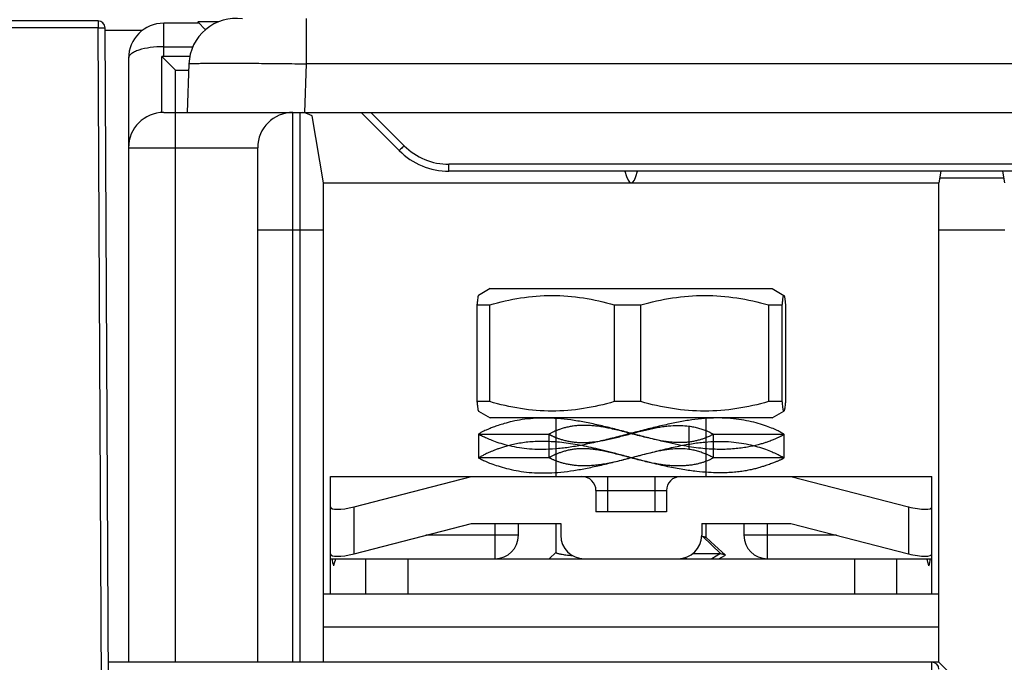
# Model space of a CAD drawing. Header units: millimetres. Extents: x 66 to 1727, y -68 to 939.
# Tile 10 of 72: x 193 to 235, y 206 to 233. Entities that reach past the tile are written whole.
import ezdxf

# ---------------------------------------------------------------- set-up
doc = ezdxf.new("R2010")
doc.units = ezdxf.units.MM
doc.header["$LTSCALE"] = 65.395
doc.layers.add('07_ALL_FEATURES', color=7, linetype='CONTINUOUS')

msp = doc.modelspace()

# ---------------------------------------------------------------- linework, layer by layer
at = {"layer": '07_ALL_FEATURES', "color": 7, "linetype": 'Continuous'}
for p, q in [((204.932, 233.507), (204.932, 231.576)), ((196.065, 233.107), (178.463, 233.107)), ((196.065, 233.407), (178.763, 233.407)), ((196.065, 233.407), (196.065, 233.107)), ((196.065, 233.107), (196.364, 233.108)), ((196.251, 197.458), (196.065, 233.107)), ((196.548, 198.007), (196.364, 233.108)), ((198.863, 231.884), (198.863, 233.307)), ((200.363, 233.307), (198.863, 233.307)), ((200.309, 233.36), (200.643, 233.026)), ((201.198, 233.36), (200.309, 233.36)), ((196.361, 233.007), (197.963, 233.007)), ((198.863, 232.307), (200.107, 232.307)), ((197.363, 231.807), (197.363, 206.107)), ((198.787, 229.505), (198.787, 231.883)), ((198.787, 231.883), (199.363, 231.307)), ((199.971, 231.884), (198.863, 231.884)), ((199.935, 231.576), (199.863, 229.507)), ((204.932, 231.576), (204.86, 229.507)), ((377.594, 231.576), (204.932, 231.576)), ((199.363, 206.107), (199.363, 231.307)), ((199.363, 231.307), (199.926, 231.307)), ((198.863, 229.507), (383.663, 229.507)), ((204.363, 206.107), (204.363, 229.507)), ((204.663, 229.507), (204.663, 206.107)), ((205.663, 226.507), (205.188, 229.358)), ((207.263, 229.507), (208.884, 227.885)), ((207.682, 229.507), (209.096, 228.092)), ((197.363, 228.007), (202.863, 228.007)), ((202.863, 206.107), (202.863, 228.007)), ((211.006, 227.007), (211.006, 227.301)), ((235.579, 227.301), (211.006, 227.301)), ((235.594, 227.007), (211.006, 227.007)), ((231.946, 227.007), (231.863, 226.507)), ((234.663, 226.507), (234.58, 227.007)), ((205.663, 206.107), (205.663, 226.507)), ((205.663, 226.507), (231.863, 226.507)), ((231.863, 206.107), (231.863, 226.507)), ((234.63, 226.707), (231.896, 226.707)), ((202.863, 224.507), (205.663, 224.507)), ((231.863, 224.507), (234.663, 224.507)), ((212.763, 222.007), (212.261, 221.717)), ((212.763, 222.007), (224.763, 222.007)), ((224.763, 222.007), (225.264, 221.717)), ((212.197, 221.314), (212.197, 217.199)), ((212.197, 221.314), (212.744, 221.314)), ((212.744, 217.199), (212.744, 221.314)), ((218.039, 221.314), (218.039, 217.199)), ((218.039, 221.314), (219.175, 221.314)), ((219.175, 217.199), (219.175, 221.314)), ((224.605, 221.314), (224.605, 217.199)), ((224.605, 221.314), (225.194, 221.314)), ((225.194, 217.199), (225.194, 221.314)), ((225.329, 221.314), (225.329, 217.199)), ((212.744, 217.199), (212.197, 217.199)), ((219.175, 217.199), (218.039, 217.199)), ((225.194, 217.199), (224.605, 217.199)), ((212.261, 216.794), (212.755, 216.507)), ((224.771, 216.507), (225.264, 216.794)), ((225.264, 216.794), (225.263, 216.793)), ((224.771, 216.507), (212.755, 216.507)), ((215.573, 214.007), (215.573, 216.507)), ((221.953, 214.007), (221.953, 216.507)), ((221.222, 216.155), (221.222, 215.164)), ((212.263, 215.806), (215.263, 215.81)), ((212.263, 215.806), (212.264, 214.806)), ((212.263, 215.806), (212.263, 215.157)), ((215.263, 215.809), (215.263, 214.809)), ((222.263, 214.807), (222.263, 215.808)), ((222.263, 215.807), (225.263, 215.807)), ((225.263, 215.807), (225.263, 214.807)), ((215.264, 214.81), (212.263, 214.806)), ((225.263, 214.807), (222.263, 214.807)), ((205.963, 209.007), (205.963, 214.007)), ((205.963, 214.007), (231.563, 214.007)), ((206.963, 212.72), (211.963, 214.007)), ((217.763, 212.507), (217.763, 214.007)), ((219.763, 214.007), (219.763, 212.507)), ((225.563, 214.007), (230.563, 212.72)), ((231.563, 209.007), (231.563, 214.007)), ((217.263, 213.407), (217.263, 212.507)), ((217.263, 213.407), (220.263, 213.407)), ((220.263, 213.407), (220.263, 212.507)), ((206.963, 210.72), (206.963, 212.72)), ((230.563, 212.72), (230.563, 210.72)), ((220.263, 212.507), (217.263, 212.507)), ((206.963, 210.72), (211.963, 212.007)), ((211.963, 212.007), (215.763, 212.007)), ((212.963, 212.007), (212.963, 210.507)), ((213.963, 211.507), (213.963, 212.007)), ((215.573, 210.777), (215.573, 212.007)), ((215.763, 212.007), (215.763, 211.507)), ((221.763, 212.007), (221.763, 211.507)), ((221.763, 212.007), (225.563, 212.007)), ((221.953, 211.415), (221.953, 212.007)), ((223.563, 212.007), (223.563, 211.507)), ((224.563, 210.507), (224.563, 212.007)), ((225.563, 212.007), (230.563, 210.72)), ((213.963, 211.507), (210.02, 211.507)), ((221.795, 211.461), (221.817, 211.461)), ((221.817, 211.461), (222.566, 210.73)), ((222.328, 211.069), (221.949, 211.415)), ((227.506, 211.507), (223.563, 211.507)), ((222.758, 210.677), (222.328, 211.069)), ((205.963, 210.507), (231.563, 210.507)), ((207.463, 209.007), (207.463, 210.507)), ((209.263, 209.007), (209.263, 210.507)), ((215.573, 210.786), (215.266, 210.507)), ((215.572, 210.77), (215.574, 210.767)), ((221.046, 210.548), (221.139, 210.506)), ((221.392, 210.73), (222.566, 210.73)), ((222.566, 210.73), (222.196, 210.507)), ((222.5, 210.507), (222.75, 210.651)), ((228.263, 210.507), (228.263, 209.007)), ((230.063, 210.507), (230.063, 209.007)), ((231.863, 209.007), (205.663, 209.007)), ((205.663, 207.607), (231.863, 207.607)), ((231.863, 206.107), (196.506, 206.107)), ((231.563, 197.407), (231.563, 206.107)), ((233.263, 204.707), (231.863, 206.107)), ((231.874, 206.093), (231.863, 206.107))]:
    msp.add_line(p, q, dxfattribs=at)
for centre, radius, start, end in [((201.934, 231.507), 2, 81.8779, 178), ((196.065, 233.107), 0.3, 0.3, 90.3), ((198.863, 231.807), 1.5, 90, 180), ((198.863, 228.007), 1.5, 90, 180), ((204.363, 228.007), 1.5, 90, 180), ((204.663, 228.507), 1, 58.3455, 84.7243), ((211.006, 230.007), 3, 225, 270), ((216.663, 213.407), 0.6, 0, 90), ((220.863, 213.407), 0.6, 90, 180), ((212.963, 211.507), 1, 270, 0), ((216.763, 211.507), 1, 180, 270), ((220.763, 211.507), 1, 270, 0), ((224.563, 211.507), 1, 180, 270), ((231.563, 205.807), 0.3, 0, 90)]:
    msp.add_arc(centre, radius, start, end, dxfattribs=at)
for centre, major_axis, ratio, start_param, end_param in [((198.863, 231.018), (1.5, 0), 0.57735, 1.570796, 1.621639), ((218.763, 253.645), (0, 27.139), 0.051587, 2.949386, 3.333797), ((206.963, 212.977), (0.998, 0.274), 0.240393, 3.075739, 4.646535), ((230.563, 212.977), (0.998, -0.274), 0.240393, -1.504943, 0.065854), ((206.963, 210.977), (0.998, 0.274), 0.240393, 3.075739, 4.646535), ((207.463, 211.235), (0, 2.571), 0.583333, -4.425121, -4.300872), ((207.463, 209.178), (0, 2.571), 0.583333, 1.027843, 1.159279), ((230.563, 210.977), (0.998, -0.274), 0.240393, -1.504943, 0.065854), ((230.063, 209.178), (0, 2.571), 0.583333, -1.159279, -1.027843), ((230.063, 211.235), (0, 2.571), 0.583333, -1.982313, -1.858064)]:
    msp.add_ellipse(centre, major_axis=major_axis, ratio=ratio, start_param=start_param, end_param=end_param, dxfattribs=at)
for points, knots in [([(198.863, 232.306), (198.671, 232.306), (198.313, 232.284), (197.894, 232.2), (197.625, 232.093), (197.458, 231.998), (197.363, 231.881), (197.363, 231.807)], [0, 0, 0, 0, 0.34627, 0.646364, 0.76752, 0.865884, 1, 1, 1, 1]), ([(199.935, 231.576), (199.935, 231.579), (199.947, 231.581), (199.962, 231.584), (199.994, 231.586), (200.057, 231.59), (200.167, 231.594), (200.331, 231.598), (200.54, 231.601), (200.791, 231.604), (201.083, 231.605), (201.542, 231.605), (202.192, 231.604), (203.045, 231.598), (203.97, 231.589), (204.607, 231.581), (204.932, 231.576)], [0, 0, 0, 0, 0.001401, 0.005091, 0.011145, 0.019565, 0.043453, 0.076534, 0.118496, 0.168949, 0.227391, 0.293281, 0.444747, 0.617485, 0.804988, 1, 1, 1, 1]), ([(209.096, 228.092), (209.07, 228.065), (209.02, 228.016), (208.961, 227.958), (208.923, 227.922), (208.903, 227.9), (208.892, 227.894), (208.886, 227.884), (208.884, 227.885)], [0, 0, 0, 0, 0.383023, 0.707778, 0.831815, 0.92377, 0.980499, 1, 1, 1, 1]), ([(209.096, 228.092), (209.345, 227.844), (209.945, 227.441), (210.654, 227.301), (211.006, 227.301)], [0, 0, 0, 0, 0.499989, 1, 1, 1, 1]), ([(212.261, 221.717), (212.257, 221.715), (212.251, 221.703), (212.244, 221.68), (212.236, 221.644), (212.225, 221.576), (212.211, 221.464), (212.202, 221.368), (212.197, 221.314)], [0, 0, 0, 0, 0.033018, 0.092652, 0.180089, 0.294859, 0.601342, 1, 1, 1, 1]), ([(212.744, 221.314), (213.175, 221.439), (214.049, 221.643), (215.392, 221.755), (216.734, 221.643), (217.608, 221.439), (218.039, 221.314)], [0, 0, 0, 0, 0.25074, 0.499999, 0.749259, 1, 1, 1, 1]), ([(219.175, 221.314), (219.617, 221.439), (220.514, 221.643), (221.89, 221.755), (223.266, 221.643), (224.163, 221.439), (224.605, 221.314)], [0, 0, 0, 0, 0.250611, 0.499999, 0.749388, 1, 1, 1, 1]), ([(225.194, 221.314), (225.199, 221.373), (225.207, 221.455), (225.22, 221.558), (225.228, 221.615), (225.237, 221.663), (225.243, 221.691), (225.257, 221.721), (225.264, 221.717)], [0, 0, 0, 0, 0.427849, 0.601254, 0.744958, 0.857125, 0.936499, 1, 1, 1, 1]), ([(225.264, 221.717), (225.268, 221.715), (225.275, 221.703), (225.282, 221.68), (225.29, 221.644), (225.301, 221.576), (225.315, 221.464), (225.324, 221.368), (225.329, 221.314)], [0, 0, 0, 0, 0.033018, 0.092652, 0.180089, 0.294859, 0.601342, 1, 1, 1, 1]), ([(212.197, 217.199), (212.202, 217.145), (212.211, 217.048), (212.225, 216.936), (212.236, 216.867), (212.244, 216.831), (212.251, 216.808), (212.257, 216.796), (212.261, 216.794)], [0, 0, 0, 0, 0.398586, 0.70512, 0.819881, 0.907374, 0.966987, 1, 1, 1, 1]), ([(218.039, 217.199), (217.608, 217.073), (216.734, 216.868), (215.392, 216.755), (214.049, 216.868), (213.175, 217.073), (212.744, 217.199)], [0, 0, 0, 0, 0.250748, 0.499997, 0.749247, 1, 1, 1, 1]), ([(224.605, 217.199), (224.163, 217.073), (223.266, 216.868), (221.89, 216.755), (220.514, 216.868), (219.617, 217.073), (219.175, 217.199)], [0, 0, 0, 0, 0.250627, 0.50001, 0.749389, 1, 1, 1, 1]), ([(225.263, 216.793), (225.26, 216.792), (225.254, 216.797), (225.25, 216.806), (225.243, 216.823), (225.236, 216.853), (225.223, 216.923), (225.209, 217.039), (225.199, 217.141), (225.194, 217.199)], [0, 0, 0, 0, 0.02338, 0.044311, 0.072901, 0.153888, 0.266305, 0.580146, 1, 1, 1, 1]), ([(225.329, 217.199), (225.324, 217.145), (225.315, 217.048), (225.301, 216.936), (225.29, 216.867), (225.282, 216.831), (225.275, 216.808), (225.268, 216.796), (225.264, 216.794)], [0, 0, 0, 0, 0.398586, 0.70512, 0.819881, 0.907374, 0.966987, 1, 1, 1, 1]), ([(225.263, 215.807), (225.26, 215.808), (225.25, 215.816), (225.226, 215.831), (225.187, 215.856), (225.102, 215.906), (224.953, 215.982), (224.722, 216.084), (224.425, 216.192), (224.069, 216.299), (223.666, 216.393), (223.063, 216.49), (222.417, 216.514), (221.739, 216.471), (221.19, 216.402), (220.616, 216.297), (220.017, 216.165), (219.397, 216.013), (218.763, 215.849), (218.12, 215.681), (217.479, 215.521), (216.853, 215.378), (216.345, 215.282), (215.954, 215.225), (215.592, 215.184), (215.161, 215.156), (214.67, 215.158), (214.084, 215.206), (213.549, 215.312), (213.079, 215.454), (212.798, 215.556), (212.575, 215.649), (212.414, 215.725), (212.317, 215.775), (212.274, 215.8), (212.263, 215.806)], [0, 0, 0, 0, 0.000715, 0.002841, 0.006349, 0.011212, 0.024926, 0.043865, 0.067812, 0.095916, 0.1272, 0.160754, 0.232829, 0.271822, 0.313134, 0.356925, 0.402951, 0.450814, 0.500074, 0.550155, 0.599993, 0.648426, 0.694334, 0.716044, 0.736908, 0.776285, 0.81285, 0.84699, 0.908359, 0.934695, 0.957271, 0.975447, 0.988853, 0.997159, 1, 1, 1, 1]), ([(225.263, 215.807), (225.263, 215.806), (225.261, 215.803), (225.257, 215.798), (225.249, 215.79), (225.236, 215.778), (225.217, 215.764), (225.19, 215.748), (225.155, 215.73), (225.112, 215.71), (225.064, 215.688), (225.013, 215.665), (224.959, 215.639), (224.901, 215.613), (224.838, 215.584), (224.764, 215.552), (224.676, 215.517), (224.571, 215.479), (224.445, 215.437), (224.291, 215.391), (224.105, 215.342), (223.888, 215.293), (223.642, 215.247), (223.37, 215.208), (223.072, 215.179), (222.754, 215.163), (222.421, 215.162), (222.075, 215.177), (221.71, 215.208), (221.312, 215.259), (220.867, 215.335), (220.364, 215.44), (219.804, 215.574), (219.204, 215.729), (218.59, 215.893), (217.98, 216.053), (217.378, 216.199), (216.783, 216.324), (216.202, 216.42), (215.642, 216.478), (215.107, 216.5), (214.602, 216.486), (214.135, 216.438), (213.725, 216.361), (213.385, 216.273), (213.115, 216.189), (212.903, 216.114), (212.733, 216.048), (212.599, 215.993), (212.497, 215.948), (212.423, 215.91), (212.369, 215.881), (212.332, 215.858), (212.305, 215.84), (212.286, 215.826), (212.274, 215.816), (212.267, 215.809), (212.264, 215.806), (212.263, 215.806)], [0, 0, 0, 0, 0.000156, 0.000646, 0.001497, 0.00276, 0.004512, 0.006849, 0.009826, 0.013376, 0.01736, 0.021633, 0.0261, 0.030769, 0.035863, 0.041751, 0.048783, 0.057074, 0.066791, 0.078611, 0.093106, 0.109961, 0.128599, 0.149085, 0.171642, 0.195716, 0.220625, 0.246324, 0.273335, 0.30288, 0.336309, 0.374646, 0.418086, 0.46554, 0.513627, 0.560688, 0.607081, 0.652762, 0.696916, 0.739142, 0.779111, 0.816925, 0.852415, 0.884292, 0.910552, 0.931118, 0.947737, 0.961167, 0.971882, 0.980152, 0.986243, 0.990608, 0.993775, 0.996121, 0.997864, 0.999072, 0.999771, 1, 1, 1, 1]), ([(222.263, 215.807), (222.262, 215.806), (222.259, 215.805), (222.251, 215.802), (222.238, 215.795), (222.219, 215.786), (222.192, 215.771), (222.155, 215.752), (222.104, 215.726), (222.035, 215.694), (221.943, 215.655), (221.827, 215.613), (221.689, 215.569), (221.536, 215.529), (221.375, 215.496), (221.207, 215.471), (221.033, 215.456), (220.851, 215.451), (220.66, 215.455), (220.459, 215.469), (220.247, 215.494), (220.02, 215.53), (219.777, 215.578), (219.518, 215.638), (219.246, 215.706), (218.965, 215.78), (218.678, 215.856), (218.392, 215.931), (218.111, 216), (217.843, 216.061), (217.592, 216.11), (217.357, 216.147), (217.137, 216.171), (216.927, 216.184), (216.725, 216.188), (216.531, 216.182), (216.344, 216.165), (216.162, 216.137), (215.989, 216.099), (215.829, 216.054), (215.687, 216.006), (215.568, 215.96), (215.472, 215.918), (215.4, 215.882), (215.348, 215.855), (215.311, 215.835), (215.286, 215.821), (215.271, 215.814), (215.264, 215.81), (215.263, 215.809)], [0, 0, 0, 0, 0.000373, 0.001482, 0.003416, 0.006361, 0.010506, 0.016165, 0.023823, 0.034127, 0.047913, 0.065371, 0.085763, 0.108028, 0.131037, 0.154493, 0.17866, 0.203873, 0.230308, 0.258139, 0.287657, 0.319362, 0.35381, 0.390909, 0.430048, 0.470612, 0.512012, 0.553462, 0.594011, 0.632463, 0.667906, 0.70063, 0.731269, 0.760375, 0.788271, 0.815139, 0.841166, 0.866646, 0.891553, 0.914971, 0.935925, 0.953843, 0.968348, 0.979351, 0.98729, 0.992929, 0.996787, 0.99911, 1, 1, 1, 1]), ([(215.263, 215.809), (215.263, 215.809), (215.263, 215.809), (215.263, 215.808), (215.264, 215.808), (215.265, 215.807), (215.268, 215.806), (215.271, 215.804), (215.276, 215.801), (215.282, 215.798), (215.289, 215.794), (215.301, 215.788), (215.318, 215.778), (215.343, 215.766), (215.373, 215.751), (215.409, 215.735), (215.449, 215.717), (215.512, 215.689), (215.602, 215.653), (215.723, 215.61), (215.863, 215.567), (216.022, 215.526), (216.198, 215.492), (216.387, 215.468), (216.586, 215.457), (216.794, 215.457), (217.008, 215.468), (217.228, 215.49), (217.458, 215.524), (217.7, 215.571), (217.949, 215.626), (218.202, 215.688), (218.457, 215.753), (218.715, 215.821), (218.975, 215.89), (219.235, 215.956), (219.491, 216.017), (219.739, 216.072), (219.982, 216.117), (220.217, 216.15), (220.51, 216.18), (220.846, 216.19), (221.104, 216.171), (221.222, 216.155)], [0, 0, 0, 0, 0.000028, 0.000103, 0.000225, 0.000395, 0.000882, 0.001567, 0.002455, 0.003549, 0.004855, 0.006375, 0.010076, 0.014665, 0.020154, 0.026555, 0.033862, 0.042002, 0.060424, 0.081347, 0.105221, 0.132424, 0.162099, 0.193353, 0.226147, 0.260478, 0.295731, 0.331541, 0.369262, 0.410051, 0.45255, 0.495191, 0.538195, 0.582029, 0.626389, 0.670696, 0.714053, 0.755737, 0.796026, 0.835249, 0.872841, 0.941077, 1, 1, 1, 1]), ([(221.222, 216.155), (221.292, 216.146), (221.428, 216.122), (221.627, 216.075), (221.81, 216.017), (221.969, 215.956), (222.096, 215.899), (222.177, 215.857), (222.224, 215.831), (222.246, 215.817), (222.258, 215.81), (222.263, 215.807)], [0, 0, 0, 0, 0.189854, 0.376035, 0.553334, 0.711145, 0.838644, 0.930353, 0.961578, 0.983255, 1, 1, 1, 1]), ([(212.264, 214.806), (212.274, 214.799), (212.317, 214.774), (212.415, 214.722), (212.58, 214.645), (212.814, 214.551), (213.113, 214.449), (213.469, 214.348), (213.871, 214.258), (214.309, 214.191), (214.775, 214.158), (215.266, 214.159), (215.784, 214.194), (216.329, 214.264), (216.903, 214.367), (217.503, 214.497), (218.126, 214.648), (218.768, 214.813), (219.421, 214.983), (220.072, 215.147), (220.708, 215.293), (221.222, 215.391), (221.615, 215.447), (221.977, 215.486), (222.405, 215.51), (222.891, 215.501), (223.342, 215.457), (223.757, 215.381), (224.133, 215.285), (224.463, 215.178), (224.74, 215.071), (224.959, 214.973), (225.116, 214.893), (225.21, 214.839), (225.252, 214.813), (225.263, 214.807)], [0, 0, 0, 0, 0.002817, 0.011158, 0.024853, 0.043778, 0.067693, 0.095723, 0.126869, 0.160201, 0.195076, 0.231674, 0.270345, 0.311414, 0.355087, 0.401159, 0.449282, 0.499068, 0.549951, 0.600702, 0.649951, 0.696371, 0.718172, 0.739025, 0.778156, 0.814317, 0.848046, 0.879701, 0.908925, 0.935105, 0.957554, 0.975615, 0.988929, 0.997177, 1, 1, 1, 1]), ([(225.263, 214.807), (225.263, 214.806), (225.262, 214.804), (225.26, 214.799), (225.255, 214.792), (225.245, 214.782), (225.231, 214.771), (225.211, 214.758), (225.183, 214.744), (225.148, 214.727), (225.105, 214.708), (225.056, 214.687), (225.003, 214.666), (224.946, 214.643), (224.884, 214.618), (224.815, 214.591), (224.735, 214.56), (224.64, 214.525), (224.525, 214.484), (224.388, 214.438), (224.228, 214.39), (224.051, 214.341), (223.858, 214.296), (223.647, 214.254), (223.411, 214.217), (223.141, 214.187), (222.828, 214.167), (222.461, 214.162), (222.029, 214.177), (221.523, 214.221), (220.944, 214.303), (220.312, 214.426), (219.662, 214.577), (219.035, 214.74), (218.457, 214.894), (217.942, 215.029), (217.481, 215.145), (217.063, 215.242), (216.668, 215.325), (216.283, 215.394), (215.905, 215.447), (215.537, 215.483), (215.182, 215.502), (214.843, 215.504), (214.522, 215.49), (214.222, 215.459), (213.945, 215.414), (213.696, 215.361), (213.478, 215.305), (213.289, 215.25), (213.127, 215.196), (212.985, 215.145), (212.861, 215.096), (212.75, 215.05), (212.653, 215.006), (212.567, 214.965), (212.493, 214.928), (212.428, 214.894), (212.371, 214.863), (212.323, 214.837), (212.288, 214.818), (212.269, 214.808), (212.264, 214.806)], [0, 0, 0, 0, 0.000116, 0.000494, 0.001162, 0.002149, 0.003485, 0.005247, 0.007535, 0.010462, 0.014042, 0.018071, 0.022388, 0.026945, 0.031848, 0.037313, 0.043615, 0.051075, 0.060044, 0.07092, 0.083608, 0.097419, 0.11212, 0.128034, 0.14571, 0.165774, 0.188943, 0.216043, 0.248093, 0.285925, 0.330075, 0.379284, 0.430322, 0.479804, 0.524692, 0.564475, 0.599518, 0.631152, 0.660923, 0.690134, 0.718786, 0.746533, 0.773179, 0.798584, 0.822578, 0.845147, 0.866252, 0.885483, 0.90228, 0.916843, 0.929554, 0.940735, 0.950656, 0.959538, 0.967516, 0.974621, 0.980818, 0.986274, 0.991133, 0.995342, 0.998582, 1, 1, 1, 1]), ([(222.263, 214.807), (222.262, 214.806), (222.259, 214.805), (222.253, 214.802), (222.242, 214.796), (222.225, 214.787), (222.201, 214.774), (222.17, 214.757), (222.128, 214.736), (222.073, 214.709), (222, 214.676), (221.906, 214.638), (221.786, 214.598), (221.642, 214.558), (221.478, 214.521), (221.297, 214.49), (221.104, 214.469), (220.9, 214.458), (220.684, 214.457), (220.458, 214.467), (220.223, 214.489), (219.979, 214.523), (219.723, 214.568), (219.458, 214.625), (219.183, 214.69), (218.901, 214.762), (218.616, 214.838), (218.332, 214.913), (218.055, 214.984), (217.792, 215.048), (217.547, 215.101), (217.322, 215.142), (217.117, 215.169), (216.928, 215.186), (216.749, 215.193), (216.577, 215.192), (216.409, 215.181), (216.243, 215.16), (216.08, 215.127), (215.921, 215.085), (215.772, 215.037), (215.641, 214.989), (215.533, 214.944), (215.449, 214.907), (215.387, 214.877), (215.343, 214.854), (215.312, 214.837), (215.29, 214.826), (215.276, 214.817), (215.267, 214.813), (215.264, 214.81), (215.263, 214.809)], [0, 0, 0, 0, 0.000326, 0.001315, 0.003027, 0.005612, 0.009253, 0.01416, 0.020561, 0.028863, 0.039631, 0.053646, 0.071273, 0.092174, 0.115839, 0.141504, 0.168394, 0.196735, 0.226789, 0.258236, 0.290854, 0.325007, 0.36101, 0.398817, 0.438191, 0.478706, 0.519841, 0.560927, 0.601055, 0.639045, 0.673921, 0.705455, 0.733948, 0.760132, 0.784693, 0.808417, 0.831767, 0.854913, 0.878052, 0.901018, 0.923172, 0.943014, 0.959252, 0.971896, 0.981268, 0.98791, 0.992674, 0.996039, 0.998273, 0.999534, 1, 1, 1, 1]), ([(221.222, 215.164), (221.113, 215.179), (220.882, 215.196), (220.586, 215.185), (220.333, 215.159), (220.126, 215.127), (219.906, 215.085), (219.676, 215.033), (219.437, 214.976), (219.186, 214.911), (218.916, 214.84), (218.628, 214.764), (218.333, 214.69), (218.042, 214.621), (217.763, 214.563), (217.5, 214.519), (217.251, 214.488), (217.017, 214.469), (216.796, 214.461), (216.59, 214.464), (216.397, 214.476), (216.217, 214.498), (216.048, 214.529), (215.892, 214.565), (215.751, 214.606), (215.625, 214.648), (215.531, 214.684), (215.465, 214.712), (215.421, 214.731), (215.384, 214.748), (215.351, 214.763), (215.324, 214.776), (215.305, 214.786), (215.292, 214.793), (215.284, 214.797), (215.278, 214.801), (215.273, 214.803), (215.269, 214.806), (215.266, 214.807), (215.265, 214.808), (215.264, 214.808), (215.264, 214.809), (215.263, 214.809), (215.263, 214.809)], [0, 0, 0, 0, 0.054394, 0.113585, 0.145514, 0.179752, 0.216729, 0.255766, 0.29595, 0.337606, 0.383777, 0.433369, 0.484051, 0.533679, 0.580531, 0.624349, 0.665307, 0.703775, 0.740048, 0.773978, 0.805471, 0.835088, 0.863336, 0.889812, 0.913979, 0.935753, 0.955044, 0.963603, 0.97133, 0.978157, 0.984062, 0.989033, 0.99306, 0.994716, 0.996137, 0.997329, 0.998295, 0.99904, 0.99957, 0.999755, 0.999888, 0.999969, 1, 1, 1, 1]), ([(222.263, 214.807), (222.258, 214.809), (222.238, 214.821), (222.19, 214.847), (222.104, 214.891), (221.981, 214.947), (221.823, 215.011), (221.638, 215.074), (221.436, 215.128), (221.294, 215.154), (221.222, 215.164)], [0, 0, 0, 0, 0.014656, 0.062932, 0.149766, 0.273945, 0.431277, 0.611149, 0.802783, 1, 1, 1, 1]), ([(221.817, 211.461), (221.847, 211.454), (221.886, 211.445), (221.929, 211.428), (221.944, 211.419), (221.949, 211.415)], [0, 0, 0, 0, 0.641195, 0.854378, 1, 1, 1, 1]), ([(215.574, 210.767), (215.579, 210.761), (215.6, 210.749), (215.641, 210.735), (215.7, 210.72), (215.816, 210.697), (216.004, 210.67), (216.166, 210.653), (216.258, 210.643)], [0, 0, 0, 0, 0.03704, 0.098244, 0.185701, 0.299599, 0.604403, 1, 1, 1, 1]), ([(222.566, 210.73), (222.591, 210.726), (222.635, 210.718), (222.692, 210.705), (222.731, 210.693), (222.752, 210.683), (222.758, 210.677)], [0, 0, 0, 0, 0.375219, 0.665961, 0.872744, 1, 1, 1, 1]), ([(222.758, 210.677), (222.76, 210.676), (222.764, 210.672), (222.764, 210.66), (222.755, 210.654), (222.75, 210.651)], [0, 0, 0, 0, 0.242949, 0.437931, 1, 1, 1, 1])]:
    msp.add_open_spline(points, degree=3, knots=knots, dxfattribs=at)
for points in [[(221.795, 211.461), (221.783, 211.459), (221.772, 211.456), (221.76, 211.453)], [(215.57, 210.777), (215.57, 210.775), (215.571, 210.772), (215.572, 210.77)]]:
    msp.add_open_spline(points, degree=3, dxfattribs=at)

doc.saveas('drawing.dxf')
